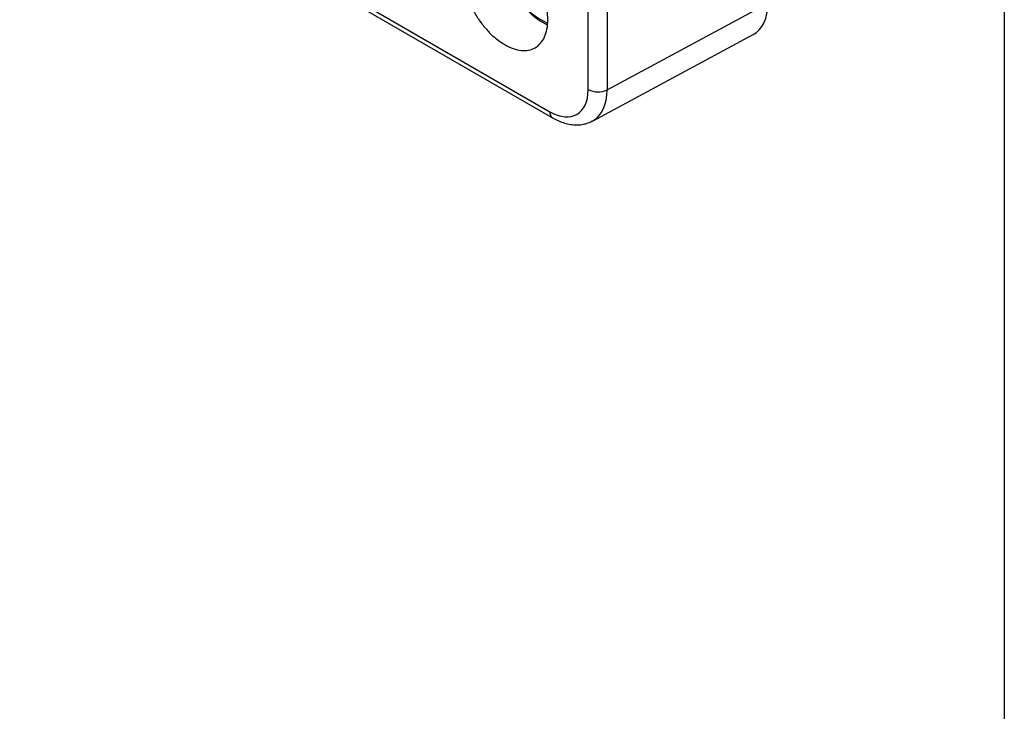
# Model space of a CAD drawing. Header units: millimetres. Extents: x 13 to 546, y 13 to 419.
# Tile 9 of 15: x 473 to 546, y 266 to 317. Entities that reach past the tile are written whole.
import ezdxf

# ---------------------------------------------------------------- set-up
doc = ezdxf.new("R2010")
doc.units = ezdxf.units.MM
doc.header["$LTSCALE"] = 2
doc.layers.add('TEXT', color=140, linetype='Continuous', lineweight=25)

msp = doc.modelspace()

# ---------------------------------------------------------------- linework, layer by layer
for p, q in [((515.334, 312.236), (515.334, 335.923)), ((516.736, 335.923), (516.736, 312.229)), ((473.314, 333.228), (512.506, 310.603)), ((473.521, 332.77), (512.713, 310.145)), ((516.736, 312.229), (528.594, 318.605)), ((515.651, 309.913), (527.539, 316.305))]:
    msp.add_line(p, q)
for centre, radius, start, end in [((514.712, 322.475), 5.823, 181.38445, 245.9797), ((514.478, 321.492), 4.96, 225.03773, 244.2458), ((516.042, 313.605), 1.541, 242.65648, 296.76622), ((512.982, 310.543), 0.48, 172.8123, 235.89076)]:
    msp.add_arc(centre, radius, start, end)
for centre, major_axis, ratio, start_param, end_param in [((525.083, 320.661), (-2.501, 4.332), 0.577206, 3.12414, 3.927042), ((512.505, 313.87), (-2, 3.465), 0.577206, 2.356428, 3.92692), ((513.212, 314.279), (-2.474, 4.346), 0.577262, 3.126012, 3.930408)]:
    msp.add_ellipse(centre, major_axis=major_axis, ratio=ratio, start_param=start_param, end_param=end_param)
for points, knots in [([(505.991, 321.069), (505.991, 321.31), (506.033, 321.768), (506.216, 322.358), (506.514, 322.826), (506.912, 323.157), (507.398, 323.335), (507.951, 323.356), (508.55, 323.219), (509.173, 322.93), (509.797, 322.5), (510.396, 321.944), (510.949, 321.285), (511.434, 320.547), (511.833, 319.756), (512.131, 318.944), (512.314, 318.143), (512.376, 317.384), (512.314, 316.697), (512.131, 316.106), (511.833, 315.639), (511.434, 315.308), (510.949, 315.13), (510.396, 315.109), (509.797, 315.245), (509.173, 315.534), (508.55, 315.965), (507.951, 316.52), (507.398, 317.18), (506.912, 317.918), (506.514, 318.709), (506.216, 319.521), (506.033, 320.322), (505.991, 320.828), (505.991, 321.069)], [0, 0, 0, 0, 0.0313162, 0.0626512, 0.0940064, 0.1252986, 0.1564736, 0.1876491, 0.2188245, 0.25, 0.2811755, 0.3123509, 0.3435264, 0.3747014, 0.4059936, 0.4373488, 0.4686838, 0.5, 0.5313162, 0.5626512, 0.5940064, 0.6252986, 0.6564736, 0.6876491, 0.7188245, 0.75, 0.7811755, 0.8123509, 0.8435264, 0.8747014, 0.9059936, 0.9373488, 0.9686838, 1, 1, 1, 1]), ([(512.713, 310.145), (512.79, 310.103), (513.008, 309.982), (513.375, 309.823), (513.813, 309.692), (514.246, 309.625), (514.668, 309.621), (515.067, 309.684), (515.394, 309.781), (515.575, 309.88), (515.642, 309.916)], [0, 0, 0, 0, 0.07955, 0.226396, 0.37297, 0.517094, 0.657124, 0.792242, 0.92276, 1, 1, 1, 1])]:
    msp.add_open_spline(points, degree=3, knots=knots)
at = {"layer": 'TEXT'}
msp.add_line((546.1, 419.1), (546.1, 12.7), dxfattribs=at)

doc.saveas('drawing.dxf')
